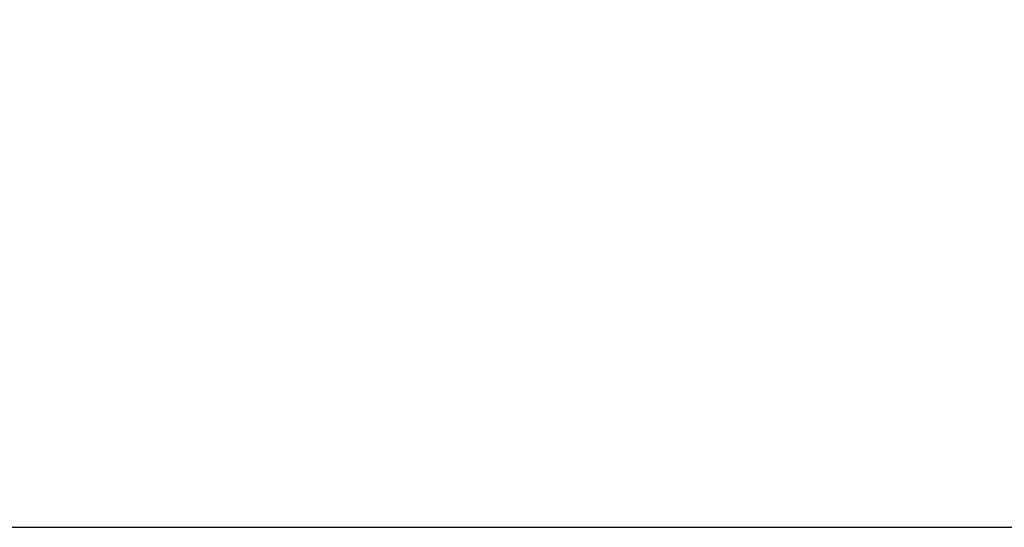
# Paper-space layout 'A2-V (Narrow)' of a CAD drawing. Header units: millimetres. Extents: x -5 to 415, y -15 to 579.
# Tile 3 of 17: x 223 to 251, y -15 to 0. Entities that reach past the tile are written whole.
import ezdxf

# ---------------------------------------------------------------- set-up
doc = ezdxf.new("R2010")
doc.units = ezdxf.units.MM
for name, color, linetype in [('Disegno1', 2, 'Continuous'), ('Tabella', 7, 'Continuous'), ('TabellaCampi', 2, 'Continuous')]:
    doc.layers.add(name, color=color, linetype=linetype)
doc.styles.get("Standard").update_dxf_attribs({"font": 'arial.ttf', "height": 3})

# ---------------------------------------------------------------- blocks, each defined once
blk = doc.blocks.new('A2-V (Narrow)')
at = {"layer": 'Tabella'}
blk.add_lwpolyline([(0, 594), (0, 0), (420, 0), (420, 594)], close=True, dxfattribs=at)
at = {"layer": 'TabellaCampi', "oblique": 0.2618}
for tag, p in [('TITOLO', (220.284, 72.914)), ('PROJET', (330.284, 72.914)), ('FILE_NAME', (220.205, 64.914)), ('RELEASE', (330.284, 64.914)), ('CODICE', (370.284, 64.914)), ('MATERIALE', (220.284, 56.914)), ('TRATTAMENTO', (330.284, 56.914)), ('COLORE', (220.284, 48.914)), ('TOLLERANZE', (356.837, 42.125)), ('SHEET', (230.242, 40.914)), ('OF', (242.626, 40.914)), ('DATA', (255.284, 40.914)), ('SCALA', (290.284, 40.914))]:
    blk.add_attdef(tag, p, '', height=2.5, dxfattribs=at)

psp = doc.layouts.new('A2-V (Narrow)')

# ---------------------------------------------------------------- block references
at = {"layer": 'Disegno1'}
psp.add_blockref('A2-V (Narrow)', (-5, -15), dxfattribs=at)

doc.saveas('drawing.dxf')
